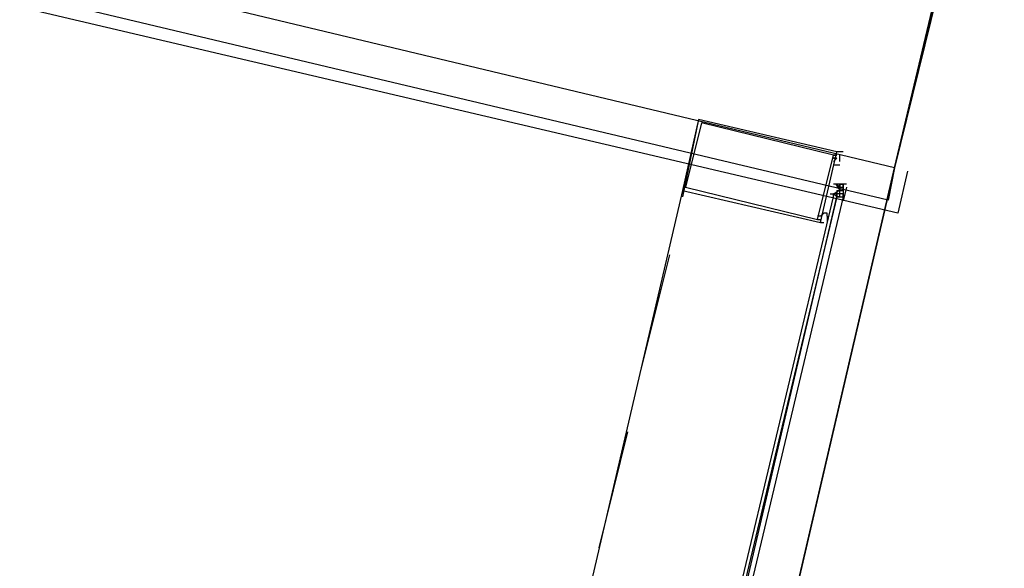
# Model space of a CAD drawing. Header units: feet. Extents: x -79 to 198, y -22 to 181.
# Tile 28 of 164: x 113.17 to 117.25, y 56.56 to 58.83. Entities that reach past the tile are written whole.
import ezdxf

# ---------------------------------------------------------------- set-up
doc = ezdxf.new("R2010")
doc.units = ezdxf.units.FT
doc.layers.add('A-LINEA', color=7, linetype='CONTINUOUS')
doc.layers.add('A-MURO-CONCRETO', color=8, linetype='CONTINUOUS')

msp = doc.modelspace()

# ---------------------------------------------------------------- linework, layer by layer
at = {"layer": 'A-LINEA'}
for p, q in [((116.7733, 58.0844), (113.24, 58.9244)), ((116.8133, 58.0311), (113.1733, 58.8844)), ((115.9867, 58.4178), (115.92, 58.0978)), ((116.5867, 58.2844), (116.56, 58.2844)), ((116.5733, 58.2578), (116.5733, 58.2711)), ((116.5733, 58.2444), (116.5733, 58.2578)), ((116.5867, 58.2578), (116.5867, 58.2578)), ((116.8, 58.2178), (116.1067, 55.2444)), ((116.5467, 58.2311), (116.5733, 58.2311)), ((116.8, 58.2178), (116.7733, 58.0844)), ((116.8533, 58.2044), (116.8133, 58.0311)), ((115.92, 58.1244), (115.36, 55.7244)), ((116.56, 58.1511), (116.56, 58.1511)), ((116.56, 58.1511), (116.56, 58.1511)), ((116.56, 58.1511), (116.56, 58.1511)), ((116.56, 58.1511), (116.56, 58.1511)), ((116.56, 58.1511), (116.56, 58.1511)), ((116.56, 58.1511), (116.56, 58.1511)), ((116.56, 58.1511), (116.5733, 58.1378)), ((116.56, 58.1511), (116.56, 58.1511)), ((116.56, 58.1511), (116.56, 58.1511)), ((116.56, 58.1511), (116.56, 58.1511)), ((116.56, 58.1511), (116.56, 58.1511)), ((116.5733, 58.1378), (116.56, 58.1378)), ((116.56, 58.1378), (116.56, 58.1378)), ((116.5733, 58.1378), (116.56, 58.1378)), ((116.5733, 58.1378), (116.56, 58.1378)), ((116.56, 58.1244), (116.56, 58.1111)), ((116.56, 58.1244), (116.56, 58.1244)), ((116.56, 58.1244), (116.5733, 58.1244)), ((116.56, 58.1244), (116.5733, 58.1244)), ((116.56, 58.1244), (116.5733, 58.1244)), ((116.56, 58.1244), (116.5733, 58.1244)), ((116.5733, 58.1378), (116.5733, 58.1511)), ((116.5733, 58.1511), (116.5733, 58.1511)), ((116.5733, 58.1511), (116.5733, 58.1511)), ((116.5733, 58.1511), (116.5733, 58.1511)), ((116.5733, 58.1511), (116.5733, 58.1511)), ((116.5733, 58.1511), (116.5733, 58.1511)), ((116.5733, 58.1511), (116.5733, 58.1511)), ((116.5733, 58.1511), (116.5733, 58.1511)), ((116.5733, 58.1511), (116.5733, 58.1511)), ((116.5867, 58.1511), (116.5733, 58.1511)), ((116.5733, 58.1511), (116.5733, 58.1511)), ((116.5733, 58.1511), (116.5733, 58.1511)), ((116.5733, 58.1511), (116.5733, 58.1511)), ((116.5733, 58.1511), (116.5733, 58.1511)), ((116.5733, 58.1511), (116.5733, 58.1511)), ((116.5733, 58.1511), (116.5733, 58.1511)), ((116.5733, 58.1511), (116.5733, 58.1511)), ((116.5733, 58.1511), (116.5733, 58.1511)), ((116.5733, 58.1511), (116.5733, 58.1511)), ((116.5733, 58.1511), (116.5733, 58.1511)), ((116.5733, 58.1511), (116.5733, 58.1511)), ((116.5733, 58.1511), (116.5733, 58.1511)), ((116.5733, 58.1511), (116.5733, 58.1511)), ((116.5733, 58.1511), (116.5867, 58.1511)), ((116.5733, 58.1511), (116.5733, 58.1511)), ((116.5733, 58.1511), (116.5733, 58.1511)), ((116.5733, 58.1511), (116.5733, 58.1511)), ((116.5733, 58.1511), (116.5733, 58.1511)), ((116.5733, 58.1511), (116.5733, 58.1511)), ((116.5733, 58.1511), (116.5733, 58.1511)), ((116.5733, 58.1511), (116.5733, 58.1511)), ((116.5733, 58.1378), (116.5733, 58.1378)), ((116.5733, 58.1378), (116.5733, 58.1378)), ((116.5733, 58.1378), (116.5733, 58.1378)), ((116.5733, 58.1378), (116.5733, 58.1378)), ((116.5733, 58.1378), (116.5733, 58.1378)), ((116.5733, 58.1378), (116.5733, 58.1378)), ((116.5733, 58.1378), (116.5733, 58.1378)), ((116.5733, 58.1378), (116.5733, 58.1378)), ((116.5733, 58.1378), (116.5733, 58.1378)), ((116.5733, 58.1378), (116.5733, 58.1378)), ((116.5733, 58.1378), (116.5733, 58.1378)), ((116.5733, 58.1378), (116.5733, 58.1378)), ((116.5733, 58.1378), (116.5733, 58.1378)), ((116.5733, 58.1378), (116.5733, 58.1378)), ((116.5733, 58.1378), (116.5733, 58.1378)), ((116.5733, 58.1378), (116.5733, 58.1378)), ((116.5733, 58.1378), (116.5733, 58.1244)), ((116.5733, 58.1378), (116.5733, 58.1378)), ((116.5733, 58.1378), (116.5733, 58.1378)), ((116.5733, 58.1378), (116.5733, 58.1244)), ((116.5733, 58.1378), (116.5733, 58.1378)), ((116.5733, 58.1378), (116.5733, 58.1378)), ((116.5733, 58.1378), (116.5733, 58.1244)), ((116.5733, 58.1378), (116.5733, 58.1378)), ((116.5733, 58.1378), (116.5733, 58.1378)), ((116.5733, 58.1378), (116.5733, 58.1244)), ((116.5733, 58.1378), (116.5867, 58.1378)), ((116.5733, 58.1378), (116.5867, 58.1378)), ((116.5733, 58.1378), (116.5867, 58.1378)), ((116.5733, 58.1244), (116.5733, 58.1244)), ((116.5733, 58.1244), (116.5733, 58.1244)), ((116.5733, 58.1244), (116.5733, 58.1244)), ((116.5867, 58.1244), (116.5733, 58.1244)), ((116.5733, 58.1244), (116.5733, 58.1244)), ((116.5733, 58.1244), (116.5733, 58.1244)), ((116.5733, 58.1244), (116.5733, 58.1244)), ((116.5733, 58.1244), (116.5867, 58.1244)), ((116.5733, 58.1244), (116.5733, 58.1244)), ((116.5867, 58.1244), (116.5733, 58.1244)), ((116.5733, 58.1244), (116.5733, 58.1244)), ((116.5733, 58.1244), (116.5733, 58.1244)), ((116.5733, 58.1244), (116.5733, 58.1244)), ((116.5733, 58.1244), (116.5733, 58.1244)), ((116.5733, 58.1244), (116.5733, 58.1244)), ((116.5733, 58.1244), (116.5733, 58.1244)), ((116.5733, 58.1244), (116.5733, 58.1244)), ((116.5867, 58.1511), (116.5867, 58.1511)), ((116.5867, 58.1511), (116.5867, 58.1511)), ((116.5867, 58.1511), (116.5867, 58.1511)), ((116.5867, 58.1378), (116.5867, 58.1511)), ((116.5867, 58.1511), (116.5867, 58.1511)), ((116.5867, 58.1511), (116.5867, 58.1511)), ((116.5867, 58.1511), (116.5867, 58.1511)), ((116.5867, 58.1511), (116.5867, 58.1378)), ((116.5867, 58.1511), (116.5867, 58.1511)), ((116.5867, 58.1511), (116.5867, 58.1511)), ((116.6, 58.1511), (116.5867, 58.1511)), ((116.5867, 58.1378), (116.5867, 58.1378)), ((116.5867, 58.1378), (116.5867, 58.1378)), ((116.5867, 58.1378), (116.5867, 58.1378)), ((116.5867, 58.1244), (116.5867, 58.1378)), ((116.5867, 58.1378), (116.5867, 58.1378)), ((116.5867, 58.1378), (116.5867, 58.1378)), ((116.5867, 58.1378), (116.5867, 58.1378)), ((116.5867, 58.1378), (116.5867, 58.1378)), ((116.5867, 58.1378), (116.5867, 58.1378)), ((116.5867, 58.1378), (116.5867, 58.1378)), ((116.5867, 58.1378), (116.5867, 58.1378)), ((116.5867, 58.1378), (116.5867, 58.1378)), ((116.5867, 58.1378), (116.5867, 58.1378)), ((116.5867, 58.1378), (116.5867, 58.1378)), ((116.5867, 58.1378), (116.5867, 58.1378)), ((116.5867, 58.1378), (116.5867, 58.1378)), ((116.5867, 58.1378), (116.5867, 58.1378)), ((116.5867, 58.1378), (116.5867, 58.1378)), ((116.5867, 58.1378), (116.5867, 58.1378)), ((116.5867, 58.1378), (116.5867, 58.1378)), ((116.5867, 58.1378), (116.5867, 58.1378)), ((116.5867, 58.1378), (116.5867, 58.1378)), ((116.5867, 58.1378), (116.5867, 58.1378)), ((116.5867, 58.1378), (116.5867, 58.1244)), ((116.5867, 58.1378), (116.5867, 58.1378)), ((116.5867, 58.1378), (116.5867, 58.1378)), ((116.5867, 58.1244), (116.5867, 58.1378)), ((116.5867, 58.1378), (116.5867, 58.1378)), ((116.5867, 58.1244), (116.5867, 58.1244)), ((116.5867, 58.1244), (116.5867, 58.1244)), ((116.5867, 58.1244), (116.5867, 58.1244)), ((116.5867, 58.1244), (116.5867, 58.1244)), ((116.5867, 58.1244), (116.5867, 58.1244)), ((116.5867, 58.1244), (116.5867, 58.1244)), ((116.5867, 58.1244), (116.5867, 58.1244)), ((116.5867, 58.1244), (116.5867, 58.1244)), ((116.5867, 58.1244), (116.5867, 58.1244)), ((116.5867, 58.1244), (116.5867, 58.1244)), ((116.5867, 58.1244), (116.5867, 58.1111)), ((116.5867, 58.1244), (116.5867, 58.1244)), ((116.5867, 58.1244), (116.5867, 58.1244)), ((116.5867, 58.1244), (116.5867, 58.1244)), ((116.5867, 58.1244), (116.5867, 58.1244)), ((116.6005, 58.1381), (116.5872, 58.0817)), ((116.6, 58.1511), (116.6, 58.1511)), ((116.6, 58.1511), (116.6, 58.1511)), ((116.6, 58.1511), (116.6, 58.1511)), ((116.6, 58.1511), (116.6, 58.1511)), ((116.6, 58.1511), (116.6, 58.1511)), ((116.5467, 58.1111), (116.5467, 58.1111)), ((116.5467, 58.1111), (116.5467, 58.1111)), ((116.56, 58.1111), (116.5467, 58.1111)), ((116.5467, 58.1111), (116.5467, 58.1111)), ((116.5467, 58.1111), (116.5467, 58.1111)), ((116.5467, 58.1111), (116.5467, 58.1111)), ((116.5467, 58.1111), (116.5467, 58.1111)), ((116.5467, 58.1111), (116.5467, 58.1111)), ((116.5467, 58.1111), (116.5467, 58.1111)), ((116.5467, 58.1111), (116.5467, 58.1111)), ((116.5467, 58.1111), (116.5467, 58.1111)), ((116.5467, 58.1111), (116.56, 58.1111)), ((116.5467, 58.1111), (116.56, 58.1111)), ((116.5467, 58.1111), (116.56, 58.1111)), ((116.5467, 58.1111), (116.56, 58.1111)), ((116.56, 58.1111), (116.56, 58.1111)), ((116.56, 58.0978), (116.56, 58.1111)), ((116.56, 58.1111), (116.56, 58.1111)), ((116.56, 58.1111), (116.56, 58.1111)), ((116.56, 58.1111), (116.56, 58.1111)), ((116.56, 58.1111), (116.56, 58.1111)), ((116.56, 58.1111), (116.56, 58.1111)), ((116.56, 58.1111), (116.56, 58.1111)), ((116.56, 58.1111), (116.56, 58.1111)), ((116.56, 58.1111), (116.56, 58.1111)), ((116.56, 58.1111), (116.56, 58.1111)), ((116.56, 58.1111), (116.56, 58.1111)), ((116.5733, 58.1111), (116.56, 58.1111)), ((116.5733, 58.1111), (116.56, 58.1111)), ((116.56, 58.1111), (116.56, 58.1111)), ((116.56, 58.1111), (116.56, 58.1111)), ((116.56, 58.1111), (116.56, 58.0978)), ((116.56, 58.1111), (116.56, 58.1111)), ((116.56, 58.0978), (116.56, 58.0978)), ((116.56, 58.0978), (116.56, 58.0978)), ((116.56, 58.0978), (116.56, 58.0978)), ((116.5733, 58.0978), (116.56, 58.0978)), ((116.56, 58.0978), (116.56, 58.0978)), ((116.56, 58.0978), (116.56, 58.0978)), ((116.56, 58.0978), (116.56, 58.0978)), ((116.56, 58.0978), (116.56, 58.0978)), ((116.5733, 58.1111), (116.5733, 58.1111)), ((116.5733, 58.0978), (116.5733, 58.1111)), ((116.5733, 58.1111), (116.5733, 58.1111)), ((116.5733, 58.1111), (116.5733, 58.1111)), ((116.5733, 58.1111), (116.5733, 58.1111)), ((116.5733, 58.1111), (116.5733, 58.1111)), ((116.5733, 58.1111), (116.5733, 58.1111)), ((116.5733, 58.1111), (116.5733, 58.1111)), ((116.5733, 58.1111), (116.5733, 58.1111)), ((116.5867, 58.1111), (116.5733, 58.1111)), ((116.5733, 58.1111), (116.5733, 58.1111)), ((116.5733, 58.1111), (116.5733, 58.1111)), ((116.5733, 58.1111), (116.5733, 58.1111)), ((116.5733, 58.1111), (116.5733, 58.1111)), ((116.5733, 58.1111), (116.5733, 58.1111)), ((116.5733, 58.1111), (116.5733, 58.1111)), ((116.5733, 58.1111), (116.5733, 58.1111)), ((116.5733, 58.1111), (116.5733, 58.1111)), ((116.5733, 58.1111), (116.5733, 58.1111)), ((116.5733, 58.1111), (116.5733, 58.1111)), ((116.5733, 58.1111), (116.5733, 58.1111)), ((116.5733, 58.1111), (116.5733, 58.1111)), ((116.5733, 58.1111), (116.5733, 58.1111)), ((116.5733, 58.1111), (116.5733, 58.1111)), ((116.5733, 58.1111), (116.5733, 58.1111)), ((116.5733, 58.1111), (116.5733, 58.1111)), ((116.5733, 58.1111), (116.5733, 58.1111)), ((116.5733, 58.1111), (116.5733, 58.1111)), ((116.5733, 58.1111), (116.5733, 58.1111)), ((116.5733, 58.0978), (116.5733, 58.0978)), ((116.5733, 58.0978), (116.5733, 58.0978)), ((116.5733, 58.0978), (116.5733, 58.0978)), ((116.5733, 58.0978), (116.5733, 58.0978)), ((116.5733, 58.0978), (116.5733, 58.0978)), ((116.5733, 58.0978), (116.5733, 58.0978)), ((116.5733, 58.0978), (116.5733, 58.0978)), ((116.5867, 58.1111), (116.5867, 58.1111)), ((116.5867, 58.1111), (116.5867, 58.1111)), ((116.5867, 58.1111), (116.5867, 58.1111)), ((116.5867, 58.1111), (116.5867, 58.0978)), ((116.5867, 58.1111), (116.5867, 58.1111)), ((116.5867, 58.1111), (116.5867, 58.1111)), ((116.5867, 58.0978), (116.5867, 58.0978)), ((116.5867, 58.0978), (116.5867, 58.0978)), ((116.5867, 58.0978), (116.5867, 58.0978)), ((116.5867, 58.0978), (116.5867, 58.0978)), ((116.5867, 58.0978), (116.5867, 58.0978)), ((116.4933, 58.0044), (116.4933, 58.0044)), ((116.4933, 58.0044), (116.4933, 58.0044)), ((115.8667, 57.8578), (115.7467, 57.3778)), ((115.6933, 57.1244), (115.5733, 56.6444))]:
    msp.add_line(p, q, dxfattribs=at)
for points in [[(123.9467, 43.9511), (123.92, 47.9511), (123.56, 53.4844), (119.8267, 54.3644), (116.1067, 55.2444), (116.8, 58.2178), (117.1867, 59.8444), (116.8667, 59.9111), (115.8267, 60.1644), (114.5867, 60.4578), (118.2, 75.6978), (129.9467, 72.9244)], [(117.1867, 59.8444), (116.8, 58.2178), (113.4, 59.0311), (113.7867, 60.6444), (117.1867, 59.8444)], [(115.9867, 58.4178), (115.92, 58.1244), (116.4933, 57.9911), (116.56, 58.2844), (115.9867, 58.4178)], [(116, 58.4044), (115.9333, 58.1378), (116.48, 58.0044), (116.5467, 58.2711), (116, 58.4044)], [(116.5467, 58.2711), (116.5467, 58.2711), (116.5467, 58.2711), (116.5467, 58.2711), (116.5467, 58.2711), (116.56, 58.2711), (116.56, 58.2711), (116.56, 58.2711), (116.56, 58.2711)], [(116.56, 58.2711), (116.5467, 58.2711), (116.5467, 58.2711)], [(116.5467, 58.2444), (116.5467, 58.2444), (116.56, 58.2578), (116.56, 58.2578), (116.5467, 58.2578), (116.5467, 58.2578), (116.5467, 58.2578), (116.5467, 58.2578)], [(116.5467, 58.2578), (116.56, 58.2578), (116.56, 58.2578)], [(116.5733, 58.2444), (116.5733, 58.2444), (116.5733, 58.2444), (116.5733, 58.2444)], [(116.5867, 58.2711), (116.5867, 58.2711), (116.5867, 58.2711)], [(116.5867, 58.1511), (116.5733, 58.1511), (116.56, 58.1511), (116.5467, 58.1511)], [(116.5499, 58.1114), (116.5729, 58.1271), (116.558, 58.1506)], [(116.5733, 58.1511), (116.5733, 58.1378), (116.5867, 58.1378)], [(116.5733, 58.1244), (116.5733, 58.1244), (116.5733, 58.1378), (116.5733, 58.1378)], [(116.5867, 58.1244), (116.5867, 58.1244), (116.5733, 58.1244)], [(116.5867, 58.1111), (116.5867, 58.1111), (116.5733, 58.1111), (116.5733, 58.1244), (116.5733, 58.1244), (116.5733, 58.1244)], [(116.5733, 58.1111), (116.5733, 58.1244), (116.5867, 58.1244)], [(116.56, 58.0978), (115.9333, 55.4711), (115.9333, 55.4578), (115.92, 55.4711), (116.5467, 58.0978), (116.5467, 58.1111), (116.56, 58.0978)], [(116.5867, 58.0978), (115.96, 55.4578), (115.9467, 55.4578), (115.9467, 55.4711), (116.56, 58.0978), (116.5867, 58.0978)], [(116.5333, 58.1111), (116.5467, 58.1111), (116.56, 58.0978), (116.5733, 58.0978), (116.5867, 58.0978)], [(116.5867, 58.0978), (116.5867, 58.1111), (116.5733, 58.1111)], [(116.52, 58.0178), (116.52, 58.0178), (116.52, 58.0311), (116.52, 58.0311), (116.5067, 58.0311), (116.5067, 58.0311), (116.4933, 58.0178), (116.4933, 58.0178), (116.4933, 58.0178), (116.4933, 58.0178), (116.4933, 58.0178), (116.4933, 58.0178), (116.48, 58.0178)], [(116.48, 58.0044), (116.4933, 58.0044), (116.4933, 58.0044), (116.4933, 58.0044), (116.4933, 58.0044), (116.4933, 58.0044), (116.4933, 57.9911), (116.4933, 57.9911), (116.5067, 57.9911), (116.5067, 57.9911)], [(116.4933, 58.0178), (116.4933, 58.0178), (116.4933, 58.0178)], [(116.52, 58.0178), (116.52, 58.0044), (116.52, 58.0044), (116.52, 57.9911), (116.52, 57.9911)]]:
    msp.add_lwpolyline(points, dxfattribs=at)
at = {"layer": 'A-MURO-CONCRETO'}
msp.add_lwpolyline([(113.4, 59.0311), (117, 59.0311), (116.8, 58.2178), (113.4, 59.0311), (113.4, 59.0311)], dxfattribs=at)

doc.saveas('drawing.dxf')
